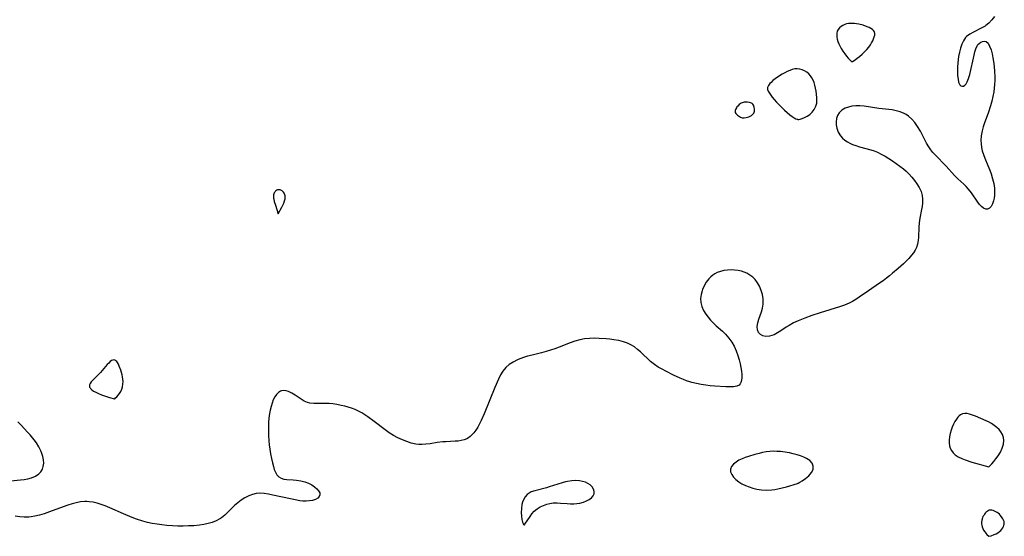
# Model space of a CAD drawing. Header units: inches. Extents: x 1073367 to 1082519, y 1569854 to 1574957.
# Tile 159 of 256: x 1076024 to 1076384, y 1573129 to 1573318. Entities that reach past the tile are written whole.
import ezdxf

# ---------------------------------------------------------------- set-up
doc = ezdxf.new("R2010")
doc.units = ezdxf.units.IN
doc.header["$MEASUREMENT"] = 0
doc.layers.add('CGG_CurvaNivelLidar_v1', color=7, linetype='Continuous', lineweight=30, true_color=0x008008)

msp = doc.modelspace()

# ---------------------------------------------------------------- linework, layer by layer
at = {"layer": 'CGG_CurvaNivelLidar_v1'}
for points in [[(1076380.5793, 1573318.7762, 68), (1076379.6351, 1573317.5182, 68), (1076378.5778, 1573316.3962, 68), (1076377.4104, 1573315.4378, 68), (1076377.1706, 1573315.2732, 68), (1076375.7684, 1573314.4569, 68), (1076372.8851, 1573313.0682, 68), (1076371.5483, 1573312.3245, 68), (1076370.3864, 1573311.4314, 68), (1076370.0282, 1573311.0552, 68), (1076369.2459, 1573309.9361, 68), (1076368.6279, 1573308.6371, 68), (1076368.1425, 1573307.2047, 68), (1076367.7675, 1573305.678, 68), (1076367.4892, 1573304.0915, 68), (1076367.2364, 1573301.8508, 68), (1076367.1335, 1573300.2422, 68), (1076367.0996, 1573298.682, 68), (1076367.1406, 1573297.2107, 68), (1076367.2685, 1573295.8768, 68), (1076367.5005, 1573294.7624, 68), (1076367.9478, 1573293.8026, 68), (1076368.3269, 1573293.4299, 68), (1076368.7623, 1573293.2501, 68), (1076369.2892, 1573293.299, 68), (1076369.8037, 1573293.6085, 68), (1076370.2554, 1573294.1447, 68), (1076370.6564, 1573294.8719, 68), (1076371.1478, 1573296.1399, 68), (1076371.5647, 1573297.61, 68), (1076373.1383, 1573304.5904, 68), (1076373.4495, 1573305.869, 68), (1076373.7788, 1573307.0038, 68), (1076374.2539, 1573308.1016, 68), (1076374.5777, 1573308.5391, 68), (1076374.9532, 1573308.9082, 68), (1076375.5808, 1573309.3645, 68), (1076376.2489, 1573309.6759, 68), (1076376.9182, 1573309.7905, 68), (1076377.5491, 1573309.6458, 68), (1076378.2561, 1573309.0135, 68), (1076378.8535, 1573307.9721, 68), (1076379.3549, 1573306.6323, 68), (1076379.7662, 1573305.0782, 68), (1076380.0375, 1573303.6882, 68), (1076380.2489, 1573302.3089, 68), (1076380.4801, 1573300.4938, 68), (1076380.6561, 1573298.6282, 68), (1076380.7463, 1573296.7305, 68), (1076380.7398, 1573295.3103, 68), (1076380.6712, 1573293.8858, 68), (1076380.5558, 1573292.5803, 68), (1076380.3869, 1573291.2795, 68), (1076380.0724, 1573289.5462, 68), (1076379.6727, 1573287.8307, 68), (1076379.2045, 1573286.1364, 68), (1076378.3296, 1573283.4472, 68), (1076376.9821, 1573279.8476, 68), (1076376.4894, 1573278.4001, 68), (1076376.0883, 1573276.9435, 68), (1076375.7797, 1573275.1833, 68), (1076375.6693, 1573273.4119, 68), (1076375.7173, 1573272.1539, 68), (1076375.8716, 1573270.9055, 68), (1076376.1345, 1573269.6737, 68), (1076376.5558, 1573268.3184, 68), (1076377.0748, 1573266.9813, 68), (1076378.24, 1573264.3163, 68), (1076378.9464, 1573262.6055, 68), (1076379.4445, 1573261.1798, 68), (1076379.945, 1573259.4374, 68), (1076380.3271, 1573257.691, 68), (1076380.5698, 1573255.9655, 68), (1076380.6444, 1573254.6515, 68), (1076380.6058, 1573253.3874, 68), (1076380.4706, 1573252.3302, 68), (1076380.2478, 1573251.3459, 68), (1076379.8556, 1573250.2367, 68), (1076379.3567, 1573249.3209, 68), (1076378.7643, 1573248.6567, 68), (1076378.0857, 1573248.3177, 68), (1076377.3906, 1573248.3463, 68), (1076376.6543, 1573248.6623, 68), (1076375.905, 1573249.2124, 68), (1076375.1693, 1573249.9548, 68), (1076374.4749, 1573250.839, 68), (1076372.1622, 1573254.2836, 68), (1076371.1127, 1573255.6517, 68), (1076370.2904, 1573256.5634, 68), (1076369.4121, 1573257.4403, 68), (1076367.251, 1573259.444, 68), (1076366.0291, 1573260.6274, 68), (1076362.9083, 1573264.0359, 68), (1076358.9642, 1573268.1335, 68), (1076358.1107, 1573269.0745, 68), (1076357.3054, 1573270.0415, 68), (1076356.5685, 1573271.0502, 68), (1076355.711, 1573272.4695, 68), (1076353.4798, 1573276.7956, 68), (1076352.4254, 1573278.584, 68), (1076351.4578, 1573279.9462, 68), (1076350.3828, 1573281.1906, 68), (1076349.1862, 1573282.2787, 68), (1076348.2868, 1573282.9109, 68), (1076347.5422, 1573283.3318, 68), (1076346.1275, 1573283.9199, 68), (1076344.6878, 1573284.3089, 68), (1076343.1878, 1573284.5769, 68), (1076338.3315, 1573285.1501, 68), (1076332.9746, 1573285.9356, 68), (1076331.3201, 1573286.0736, 68), (1076329.8584, 1573286.0773, 68), (1076328.4489, 1573285.9411, 68), (1076327.1385, 1573285.6498, 68), (1076325.9343, 1573285.1918, 68), (1076324.7643, 1573284.4819, 68), (1076323.8063, 1573283.5832, 68), (1076323.1111, 1573282.5182, 68), (1076322.752, 1573281.4468, 68), (1076322.6183, 1573280.296, 68), (1076322.6804, 1573279.1255, 68), (1076322.9099, 1573277.9472, 68), (1076323.4383, 1573276.4581, 68), (1076324.248, 1573275.0837, 68), (1076324.9726, 1573274.256, 68), (1076325.8248, 1573273.5189, 68), (1076326.7852, 1573272.8751, 68), (1076327.6799, 1573272.4, 68), (1076328.6295, 1573271.9863, 68), (1076329.9128, 1573271.5276, 68), (1076331.2454, 1573271.1304, 68), (1076335.33, 1573270.0344, 68), (1076336.5497, 1573269.633, 68), (1076337.7445, 1573269.163, 68), (1076339.1791, 1573268.4738, 68), (1076340.5765, 1573267.6922, 68), (1076343.3329, 1573265.9668, 68), (1076344.6931, 1573265.0465, 68), (1076346.0179, 1573264.0823, 68), (1076347.2891, 1573263.0624, 68), (1076348.3162, 1573262.1444, 68), (1076349.4048, 1573261.0657, 68), (1076350.4237, 1573259.9424, 68), (1076351.366, 1573258.7823, 68), (1076352.2195, 1573257.5909, 68), (1076353.0713, 1573256.1783, 68), (1076353.7377, 1573254.7274, 68), (1076354.1621, 1573253.2337, 68), (1076354.296, 1573251.9547, 68), (1076354.2653, 1573250.65, 68), (1076354.1159, 1573249.3278, 68), (1076353.9232, 1573248.1882, 68), (1076353.2609, 1573244.9537, 68), (1076353.0042, 1573243.3251, 68), (1076352.8721, 1573241.6548, 68), (1076352.761, 1573238.1033, 68), (1076352.6469, 1573236.7981, 68), (1076352.4261, 1573235.5337, 68), (1076352.0554, 1573234.3277, 68), (1076351.5743, 1573233.319, 68), (1076350.9716, 1573232.3556, 68), (1076350.2782, 1573231.4228, 68), (1076349.2768, 1573230.2407, 68), (1076348.1762, 1573229.1096, 68), (1076347.2585, 1573228.2751, 68), (1076345.3446, 1573226.6404, 68), (1076343.2864, 1573224.8256, 68), (1076342.2252, 1573223.9291, 68), (1076341.0529, 1573223.0171, 68), (1076339.8429, 1573222.1323, 68), (1076338.5541, 1573221.2224, 68), (1076334.4528, 1573218.4419, 68), (1076331.1091, 1573216.0686, 68), (1076329.8731, 1573215.2412, 68), (1076328.6002, 1573214.478, 68), (1076327.895, 1573214.1049, 68), (1076327.4222, 1573213.8749, 68), (1076325.6983, 1573213.1432, 68), (1076323.9155, 1573212.5075, 68), (1076316.769, 1573210.3171, 68), (1076313.8223, 1573209.371, 68), (1076311.2492, 1573208.4609, 68), (1076308.7101, 1573207.4376, 68), (1076307.0155, 1573206.653, 68), (1076305.4286, 1573205.7794, 68), (1076304.4144, 1573205.1152, 68), (1076302.4796, 1573203.7606, 68), (1076301.246, 1573202.995, 68), (1076299.9999, 1573202.368, 68), (1076299.1164, 1573202.0346, 68), (1076298.245, 1573201.812, 68), (1076296.9901, 1573201.7151, 68), (1076295.8576, 1573201.9239, 68), (1076294.9353, 1573202.4386, 68), (1076294.2467, 1573203.2121, 68), (1076293.8507, 1573204.194, 68), (1076293.7935, 1573205.3776, 68), (1076294.0144, 1573206.6895, 68), (1076294.419, 1573208.0867, 68), (1076295.3308, 1573210.7378, 68), (1076295.7257, 1573212.1087, 68), (1076295.9788, 1573213.5056, 68), (1076296.007, 1573213.8114, 68), (1076295.9792, 1573215.4348, 68), (1076295.7081, 1573217.0155, 68), (1076295.2399, 1573218.5721, 68), (1076294.6031, 1573220.0746, 68), (1076293.8925, 1573221.3518, 68), (1076293.0301, 1573222.5147, 68), (1076292.1245, 1573223.4132, 68), (1076291.0985, 1573224.186, 68), (1076289.9725, 1573224.8278, 68), (1076289.0067, 1573225.2428, 68), (1076287.9976, 1573225.5668, 68), (1076286.7667, 1573225.8328, 68), (1076285.5063, 1573225.9863, 68), (1076284.1997, 1573226.0382, 68), (1076282.896, 1573225.9838, 68), (1076281.6123, 1573225.8175, 68), (1076280.3398, 1573225.5207, 68), (1076279.1287, 1573225.0825, 68), (1076278.3162, 1573224.6757, 68), (1076277.5544, 1573224.1901, 68), (1076276.7435, 1573223.5318, 68), (1076276.0138, 1573222.7827, 68), (1076275.1118, 1573221.5779, 68), (1076274.3668, 1573220.2596, 68), (1076273.7708, 1573218.8685, 68), (1076273.6295, 1573218.4665, 68), (1076273.2387, 1573217.0294, 68), (1076273.0453, 1573215.5827, 68), (1076273.0982, 1573214.1471, 68), (1076273.4602, 1573212.6751, 68), (1076274.0896, 1573211.2447, 68), (1076274.9311, 1573209.8646, 68), (1076275.7688, 1573208.7529, 68), (1076276.7002, 1573207.683, 68), (1076277.7032, 1573206.655, 68), (1076278.7597, 1573205.6704, 68), (1076281.0318, 1573203.6759, 68), (1076282.2188, 1573202.5319, 68), (1076283.4353, 1573201.1565, 68), (1076284.5023, 1573199.6715, 68), (1076285.3795, 1573198.1111, 68), (1076286.1083, 1573196.479, 68), (1076286.7126, 1573194.8078, 68), (1076287.1777, 1573193.2157, 68), (1076287.5166, 1573191.731, 68), (1076287.7819, 1573190.3662, 68), (1076287.9885, 1573189.0426, 68), (1076288.1096, 1573187.7813, 68), (1076288.1053, 1573186.423, 68), (1076287.9144, 1573185.242, 68), (1076287.7872, 1573184.8594, 68), (1076287.5182, 1573184.3359, 68), (1076287.1621, 1573183.9289, 68), (1076286.2705, 1573183.4907, 68), (1076285.1562, 1573183.2959, 68), (1076283.8245, 1573183.2316, 68), (1076282.3354, 1573183.2632, 68), (1076278.2822, 1573183.5488, 68), (1076276.6151, 1573183.7075, 68), (1076274.9236, 1573183.9093, 68), (1076273.2238, 1573184.1626, 68), (1076271.5302, 1573184.4806, 68), (1076269.8565, 1573184.8819, 68), (1076269.0712, 1573185.1094, 68), (1076267.9133, 1573185.5006, 68), (1076266.7736, 1573185.9444, 68), (1076265.5396, 1573186.4779, 68), (1076263.107, 1573187.621, 68), (1076260.3052, 1573188.9893, 68), (1076258.9405, 1573189.7065, 68), (1076257.5246, 1573190.5275, 68), (1076256.1796, 1573191.4334, 68), (1076254.7488, 1573192.5968, 68), (1076251.0875, 1573196.0506, 68), (1076249.9736, 1573197.0094, 68), (1076248.8098, 1573197.8823, 68), (1076247.5803, 1573198.6358, 68), (1076246.2672, 1573199.2463, 68), (1076244.8872, 1573199.7301, 68), (1076243.0984, 1573200.1941, 68), (1076241.253, 1573200.5368, 68), (1076239.8809, 1573200.7242, 68), (1076238.4948, 1573200.8664, 68), (1076235.9251, 1573201.0241, 68), (1076234.1429, 1573201.0575, 68), (1076232.3696, 1573201.0097, 68), (1076230.6134, 1573200.8514, 68), (1076228.8531, 1573200.5402, 68), (1076227.0488, 1573200.035, 68), (1076225.2687, 1573199.3996, 68), (1076221.2744, 1573197.8078, 68), (1076219.7067, 1573197.2077, 68), (1076218.1228, 1573196.6505, 68), (1076216.5944, 1573196.1771, 68), (1076214.8724, 1573195.7185, 68), (1076211.4248, 1573194.8938, 68), (1076209.7289, 1573194.4521, 68), (1076208.5928, 1573194.1118, 68), (1076206.9464, 1573193.5297, 68), (1076206.0119, 1573193.1422, 68), (1076204.4351, 1573192.3647, 68), (1076202.9881, 1573191.4457, 68), (1076201.7161, 1573190.3451, 68), (1076200.6897, 1573189.0832, 68), (1076199.817, 1573187.6599, 68), (1076199.0462, 1573186.1209, 68), (1076197.7051, 1573182.9912, 68), (1076193.8367, 1573173.4163, 68), (1076192.741, 1573170.9278, 68), (1076192.1525, 1573169.7392, 68), (1076191.491, 1573168.548, 68), (1076190.7785, 1573167.4316, 68), (1076190.0071, 1573166.4087, 68), (1076189.3739, 1573165.7077, 68), (1076188.6928, 1573165.0876, 68), (1076188.1374, 1573164.679, 68), (1076187.5217, 1573164.3172, 68), (1076186.5321, 1573163.9032, 68), (1076185.4645, 1573163.626, 68), (1076184.346, 1573163.4569, 68), (1076183.1874, 1573163.3601, 68), (1076179.7808, 1573163.2054, 68), (1076178.6884, 1573163.1215, 68), (1076176.6676, 1573162.8747, 68), (1076174.0546, 1573162.4794, 68), (1076172.5156, 1573162.2908, 68), (1076170.9797, 1573162.2032, 68), (1076169.8751, 1573162.2341, 68), (1076168.777, 1573162.3565, 68), (1076167.1082, 1573162.7243, 68), (1076165.5271, 1573163.2308, 68), (1076163.9636, 1573163.8567, 68), (1076162.2982, 1573164.6485, 68), (1076160.6688, 1573165.5369, 68), (1076159.1298, 1573166.4879, 68), (1076157.6704, 1573167.5312, 68), (1076153.6456, 1573170.6615, 68), (1076151.2434, 1573172.3663, 68), (1076149.0461, 1573173.7609, 68), (1076147.8391, 1573174.4175, 68), (1076146.6051, 1573174.982, 68), (1076145.3377, 1573175.4646, 68), (1076144.0776, 1573175.8639, 68), (1076142.8016, 1573176.2061, 68), (1076141.5177, 1573176.5037, 68), (1076139.9573, 1573176.8135, 68), (1076138.4007, 1573177.0476, 68), (1076137.1115, 1573177.1691, 68), (1076135.837, 1573177.2309, 68), (1076131.5212, 1573177.231, 68), (1076130.0849, 1573177.3761, 68), (1076129.131, 1573177.6095, 68), (1076127.9578, 1573178.0989, 68), (1076126.8457, 1573178.7424, 68), (1076124.7253, 1573180.2109, 68), (1076123.4898, 1573181.0144, 68), (1076122.2411, 1573181.617, 68), (1076121.3584, 1573181.8519, 68), (1076120.4846, 1573181.9148, 68), (1076119.6464, 1573181.7924, 68), (1076119.252, 1573181.6566, 68), (1076118.9279, 1573181.4973, 68), (1076118.561, 1573181.2556, 68), (1076117.8134, 1573180.5153, 68), (1076117.2037, 1573179.5983, 68), (1076116.6818, 1573178.527, 68), (1076116.2295, 1573177.3388, 68), (1076115.8323, 1573176.0643, 68), (1076115.5027, 1573174.7978, 68), (1076115.2386, 1573173.4822, 68), (1076115.0342, 1573171.8705, 68), (1076114.9182, 1573170.2127, 68), (1076114.8655, 1573168.7772, 68), (1076114.8559, 1573167.3272, 68), (1076114.9146, 1573165.4491, 68), (1076115.0429, 1573163.5735, 68), (1076115.1965, 1573162.0226, 68), (1076115.394, 1573160.4929, 68), (1076115.6789, 1573158.7618, 68), (1076116.0095, 1573157.0885, 68), (1076116.3706, 1573155.4924, 68), (1076116.7193, 1573154.1323, 68), (1076117.0424, 1573153.0759, 68), (1076117.4347, 1573152.1164, 68), (1076118.0233, 1573151.1523, 68), (1076118.752, 1573150.3757, 68), (1076119.6086, 1573149.8269, 68), (1076120.5588, 1573149.5327, 68), (1076121.6085, 1573149.3992, 68), (1076123.9531, 1573149.2451, 68), (1076125.204, 1573149.127, 68), (1076126.7441, 1573148.9167, 68), (1076128.2423, 1573148.5608, 68), (1076129.5279, 1573148.052, 68), (1076130.7118, 1573147.4016, 68), (1076131.7698, 1573146.6621, 68), (1076132.5906, 1573145.9523, 68), (1076133.2349, 1573145.2298, 68), (1076133.6468, 1573144.5155, 68), (1076133.7583, 1573143.8309, 68), (1076133.5033, 1573143.1794, 68), (1076132.9266, 1573142.6002, 68), (1076132.0968, 1573142.1136, 68), (1076131.0681, 1573141.7448, 68), (1076129.9265, 1573141.5251, 68), (1076128.6772, 1573141.4501, 68), (1076127.5325, 1573141.5034, 68), (1076126.3413, 1573141.6408, 68), (1076124.6715, 1573141.9137, 68), (1076122.9572, 1573142.2541, 68), (1076116.4883, 1573143.7023, 68), (1076114.8684, 1573144.0393, 68), (1076113.28, 1573144.2854, 68), (1076111.7178, 1573144.3617, 68), (1076110.3434, 1573144.2297, 68), (1076108.9982, 1573143.9133, 68), (1076107.7594, 1573143.4562, 68), (1076106.2976, 1573142.7142, 68), (1076104.94, 1573141.8577, 68), (1076103.6394, 1573140.8917, 68), (1076102.4086, 1573139.8323, 68), (1076098.8985, 1573136.3461, 68), (1076097.6551, 1573135.3275, 68), (1076097.378, 1573135.1349, 68), (1076097.1213, 1573134.9682, 68), (1076095.7806, 1573134.2501, 68), (1076094.3414, 1573133.6839, 68), (1076092.8266, 1573133.2429, 68), (1076091.2546, 1573132.9084, 68), (1076089.6399, 1573132.6684, 68), (1076087.5846, 1573132.4887, 68), (1076085.6568, 1573132.3974, 68), (1076083.7072, 1573132.3575, 68), (1076081.7446, 1573132.3711, 68), (1076079.7762, 1573132.4465, 68), (1076077.674, 1573132.6023, 68), (1076075.8877, 1573132.7879, 68), (1076074.1086, 1573133.0235, 68), (1076072.3411, 1573133.3149, 68), (1076070.5903, 1573133.6726, 68), (1076068.8623, 1573134.1121, 68), (1076066.5742, 1573134.8629, 68), (1076064.9764, 1573135.4854, 68), (1076061.8193, 1573136.8421, 68), (1076056.8601, 1573139.043, 68), (1076055.094, 1573139.7763, 68), (1076053.6567, 1573140.2946, 68), (1076052.21, 1573140.7282, 68), (1076050.756, 1573141.0593, 68), (1076049.2966, 1573141.2649, 68), (1076048.4273, 1573141.3155, 68), (1076047.6338, 1573141.3089, 68), (1076046.099, 1573141.171, 68), (1076044.5628, 1573140.8965, 68), (1076043.0293, 1573140.5111, 68), (1076041.5027, 1573140.0342, 68), (1076035.7799, 1573137.8906, 68), (1076032.8286, 1573136.8488, 68), (1076031.133, 1573136.3304, 68), (1076029.4233, 1573135.9255, 68), (1076028.1093, 1573135.7262, 68), (1076027.181, 1573135.6537, 68), (1076025.5381, 1573135.6476, 68), (1076023.8847, 1573135.7726, 68), (1076022.2274, 1573136.0086, 68)], [(1076020.5949, 1573148.933, 68), (1076024.1442, 1573149.2445, 68), (1076025.5268, 1573149.3954, 68), (1076026.8622, 1573149.6198, 68), (1076028.1263, 1573149.9491, 68), (1076029.5961, 1573150.568, 68), (1076030.8402, 1573151.4228, 68), (1076031.5837, 1573152.2259, 68), (1076032.1427, 1573153.1468, 68), (1076032.498, 1573154.1638, 68), (1076032.6358, 1573155.329, 68), (1076032.5597, 1573156.5568, 68), (1076032.3073, 1573157.8245, 68), (1076032.0012, 1573158.8418, 68), (1076031.6118, 1573159.862, 68), (1076030.8912, 1573161.3659, 68), (1076030.0082, 1573162.8264, 68), (1076029.2087, 1573163.9203, 68), (1076027.6689, 1573165.7414, 68), (1076026.6232, 1573166.881, 68), (1076024.46, 1573169.1206, 68), (1076023.1349, 1573170.4419, 68)]]:
    msp.add_polyline3d(points, dxfattribs=at)
for points in [[(1076328.5, 1573302.2842, 68), (1076328.6928, 1573302.3374, 68), (1076329.6287, 1573302.9238, 68), (1076330.3928, 1573303.4933, 68), (1076331.2547, 1573304.1944, 68), (1076332.1632, 1573304.9921, 68), (1076333.0677, 1573305.8506, 68), (1076333.9169, 1573306.7336, 68), (1076334.6583, 1573307.6049, 68), (1076335.224, 1573308.3946, 68), (1076335.6626, 1573309.1319, 68), (1076336.0465, 1573309.8692, 68), (1076336.3705, 1573310.5976, 68), (1076336.621, 1573311.3062, 68), (1076336.7772, 1573311.9822, 68), (1076336.8098, 1573312.5923, 68), (1076336.6846, 1573313.1431, 68), (1076336.3835, 1573313.6075, 68), (1076335.9366, 1573314.017, 68), (1076335.3817, 1573314.3842, 68), (1076334.7478, 1573314.7182, 68), (1076334.0562, 1573315.0242, 68), (1076332.5603, 1573315.5594, 68), (1076330.9775, 1573315.9744, 68), (1076330.1573, 1573316.1223, 68), (1076329.3342, 1573316.2213, 68), (1076328.5152, 1573316.2652, 68), (1076327.8232, 1573316.2518, 68), (1076327.1458, 1573316.1876, 68), (1076326.4902, 1573316.0674, 68), (1076325.8652, 1573315.8822, 68), (1076325.139, 1573315.5491, 68), (1076324.4825, 1573315.1197, 68), (1076323.9077, 1573314.6114, 68), (1076323.4356, 1573314.0337, 68), (1076323.0978, 1573313.3892, 68), (1076322.9275, 1573312.7133, 68), (1076322.884, 1573311.991, 68), (1076322.9409, 1573311.2369, 68), (1076323.0793, 1573310.4629, 68), (1076323.2878, 1573309.6792, 68), (1076323.6021, 1573308.84, 68), (1076323.9886, 1573308.0393, 68), (1076324.5366, 1573307.0646, 68), (1076325.1558, 1573306.082, 68), (1076325.8117, 1573305.1328, 68), (1076326.4707, 1573304.2583, 68), (1076327.0992, 1573303.4987, 68), (1076327.6621, 1573302.8934, 68), (1076328.0282, 1573302.5527, 68), (1076328.3073, 1573302.3399, 68), (1076328.4471, 1573302.2686, 68)], [(1076308.5, 1573281.206, 68), (1076308.6213, 1573281.1389, 68), (1076308.9599, 1573281.1398, 68), (1076309.4712, 1573281.2209, 68), (1076310.2429, 1573281.4433, 68), (1076311.1308, 1573281.8097, 68), (1076312.0709, 1573282.3177, 68), (1076312.9998, 1573282.9617, 68), (1076313.8527, 1573283.7349, 68), (1076314.6674, 1573284.7744, 68), (1076315.2431, 1573285.918, 68), (1076315.54, 1573287.0387, 68), (1076315.6195, 1573288.1362, 68), (1076315.5535, 1573289.1897, 68), (1076315.3193, 1573291.4175, 68), (1076315.1454, 1573292.5727, 68), (1076314.892, 1573293.7021, 68), (1076314.5883, 1573294.6305, 68), (1076314.206, 1573295.5193, 68), (1076313.7501, 1573296.358, 68), (1076313.2205, 1573297.1327, 68), (1076312.6121, 1573297.8245, 68), (1076311.8913, 1573298.4371, 68), (1076311.0986, 1573298.9376, 68), (1076310.2532, 1573299.3213, 68), (1076309.3701, 1573299.5749, 68), (1076308.4611, 1573299.6754, 68), (1076307.5431, 1573299.6056, 68), (1076306.6159, 1573299.3952, 68), (1076305.6855, 1573299.0772, 68), (1076304.7577, 1573298.6768, 68), (1076303.8387, 1573298.2125, 68), (1076302.9346, 1573297.6984, 68), (1076301.1959, 1573296.5732, 68), (1076300.3447, 1573295.956, 68), (1076299.5514, 1573295.3273, 68), (1076298.839, 1573294.6913, 68), (1076298.4526, 1573294.2952, 68), (1076298.1357, 1573293.9156, 68), (1076297.8772, 1573293.53, 68), (1076297.5766, 1573292.7848, 68), (1076297.5466, 1573292.0686, 68), (1076297.7894, 1573291.4275, 68), (1076298.2229, 1573290.7796, 68), (1076299.3116, 1573289.3315, 68), (1076300.0013, 1573288.4706, 68), (1076300.8595, 1573287.4774, 68), (1076301.8461, 1573286.4109, 68), (1076302.7986, 1573285.4474, 68), (1076303.7864, 1573284.509, 68), (1076304.7748, 1573283.6308, 68), (1076305.7291, 1573282.8468, 68), (1076306.5901, 1573282.2034, 68), (1076307.3437, 1573281.7018, 68), (1076307.9472, 1573281.3618, 68), (1076308.3562, 1573281.1939, 68)], [(1076288.5, 1573281.6747, 68), (1076289.0159, 1573281.6683, 68), (1076289.7813, 1573281.7861, 68), (1076290.2572, 1573281.9218, 68), (1076290.7429, 1573282.1081, 68), (1076291.2155, 1573282.3357, 68), (1076291.6516, 1573282.5937, 68), (1076292.0277, 1573282.8706, 68), (1076292.3201, 1573283.155, 68), (1076292.5278, 1573283.4452, 68), (1076292.6776, 1573283.7578, 68), (1076292.7628, 1573284.1119, 68), (1076292.7881, 1573284.4853, 68), (1076292.768, 1573284.869, 68), (1076292.6247, 1573285.6356, 68), (1076292.3583, 1573286.3462, 68), (1076292.1707, 1573286.6553, 68), (1076291.9353, 1573286.9151, 68), (1076291.6496, 1573287.1111, 68), (1076291.3209, 1573287.2571, 68), (1076290.9618, 1573287.3641, 68), (1076290.1899, 1573287.4865, 68), (1076289.3916, 1573287.4972, 68), (1076288.9966, 1573287.4528, 68), (1076288.6119, 1573287.3645, 68), (1076288.2434, 1573287.2249, 68), (1076287.8896, 1573287.0422, 68), (1076287.2249, 1573286.5836, 68), (1076286.6312, 1573286.0339, 68), (1076286.3736, 1573285.7283, 68), (1076286.1545, 1573285.4062, 68), (1076285.8243, 1573284.7253, 68), (1076285.7201, 1573284.3796, 68), (1076285.6729, 1573284.0355, 68), (1076285.7359, 1573283.675, 68), (1076285.913, 1573283.3337, 68), (1076286.1846, 1573283.0022, 68), (1076286.5232, 1573282.6904, 68), (1076286.9022, 1573282.4076, 68), (1076287.6763, 1573281.9645, 68), (1076288.2695, 1573281.7284, 68)], [(1076118.5, 1573246.5872, 68), (1076119.8181, 1573249.054, 68), (1076120.5065, 1573250.495, 68), (1076120.7948, 1573251.308, 68), (1076120.9576, 1573252.0689, 68), (1076120.9993, 1573252.449, 68), (1076120.9877, 1573253.1926, 68), (1076120.92, 1573253.5476, 68), (1076120.8014, 1573253.8843, 68), (1076120.6384, 1573254.201, 68), (1076120.4388, 1573254.4943, 68), (1076120.207, 1573254.7584, 68), (1076119.9448, 1573254.985, 68), (1076119.6882, 1573255.147, 68), (1076119.1315, 1573255.3582, 68), (1076118.8439, 1573255.4025, 68), (1076118.5577, 1573255.398, 68), (1076118.2332, 1573255.3247, 68), (1076117.9242, 1573255.1877, 68), (1076117.6376, 1573254.9975, 68), (1076117.3827, 1573254.7594, 68), (1076117.1856, 1573254.5037, 68), (1076117.0227, 1573254.2182, 68), (1076116.8943, 1573253.9097, 68), (1076116.8034, 1573253.5832, 68), (1076116.7482, 1573253.188, 68), (1076116.7631, 1573252.3638, 68), (1076116.8186, 1573251.9438, 68), (1076116.9999, 1573251.1108, 68), (1076117.4228, 1573249.7144, 68)], [(1076058.5, 1573178.9016, 68), (1076058.6403, 1573178.9555, 68), (1076058.9722, 1573179.2113, 68), (1076059.4307, 1573179.6479, 68), (1076059.9489, 1573180.25, 68), (1076060.3997, 1573180.898, 68), (1076060.8167, 1573181.6401, 68), (1076061.1745, 1573182.4521, 68), (1076061.4494, 1573183.308, 68), (1076061.6347, 1573184.2699, 68), (1076061.7002, 1573185.2128, 68), (1076061.6578, 1573186.0958, 68), (1076061.5256, 1573186.8916, 68), (1076061.3341, 1573187.7268, 68), (1076060.8609, 1573189.3541, 68), (1076060.2995, 1573190.8681, 68), (1076059.9866, 1573191.5489, 68), (1076059.6473, 1573192.1509, 68), (1076059.3752, 1573192.5283, 68), (1076059.079, 1573192.8302, 68), (1076058.7291, 1573193.0483, 68), (1076058.3568, 1573193.1354, 68), (1076057.9658, 1573193.0914, 68), (1076057.4885, 1573192.8847, 68), (1076056.9588, 1573192.5043, 68), (1076056.4279, 1573192.0089, 68), (1076055.8947, 1573191.4344, 68), (1076053.4804, 1573188.5825, 68), (1076052.8732, 1573187.9455, 68), (1076051.0363, 1573186.1487, 68), (1076050.0598, 1573185.078, 68), (1076049.6906, 1573184.5538, 68), (1076049.4474, 1573184.0385, 68), (1076049.3764, 1573183.6464, 68), (1076049.3879, 1573183.4487, 68), (1076049.4507, 1573183.2045, 68), (1076049.5918, 1573182.9211, 68), (1076049.7939, 1573182.6489, 68), (1076050.2496, 1573182.2058, 68), (1076050.8848, 1573181.7563, 68), (1076051.7215, 1573181.2852, 68), (1076052.6989, 1573180.8131, 68), (1076053.757, 1573180.3603, 68), (1076054.8376, 1573179.9472, 68), (1076056.7349, 1573179.338, 68)], [(1076378.5, 1573154.0316, 68.5), (1076379.0241, 1573154.5097, 68.5), (1076379.625, 1573155.119, 68.5), (1076380.3586, 1573155.928, 68.5), (1076381.1573, 1573156.9041, 68.5), (1076381.9537, 1573158.016, 68.5), (1076382.7692, 1573159.3917, 68.5), (1076383.4307, 1573160.8319, 68.5), (1076383.8773, 1573162.2631, 68.5), (1076384.0493, 1573163.609, 68.5), (1076383.9094, 1573164.7783, 68.5), (1076383.5293, 1573165.8041, 68.5), (1076382.9926, 1573166.7711, 68.5), (1076382.3087, 1573167.6588, 68.5), (1076381.4644, 1573168.4653, 68.5), (1076380.5074, 1573169.1873, 68.5), (1076379.4712, 1573169.8421, 68.5), (1076378.3801, 1573170.4396, 68.5), (1076377.5946, 1573170.8269, 68.5), (1076373.7182, 1573172.553, 68.5), (1076372.6057, 1573172.9811, 68.5), (1076371.5232, 1573173.3193, 68.5), (1076370.6499, 1573173.5003, 68.5), (1076369.8118, 1573173.5506, 68.5), (1076368.9113, 1573173.3965, 68.5), (1076368.2202, 1573173.0684, 68.5), (1076367.7238, 1573172.6941, 68.5), (1076367.1914, 1573172.1503, 68.5), (1076366.703, 1573171.5158, 68.5), (1076366.1262, 1573170.5931, 68.5), (1076365.6043, 1573169.5855, 68.5), (1076365.1365, 1573168.518, 68.5), (1076364.7283, 1573167.4098, 68.5), (1076364.3732, 1573166.2079, 68.5), (1076364.116, 1573164.9943, 68.5), (1076363.9856, 1573163.7848, 68.5), (1076364.0016, 1573162.7543, 68.5), (1076364.1416, 1573161.7563, 68.5), (1076364.4116, 1573160.8109, 68.5), (1076364.8278, 1573159.9428, 68.5), (1076365.4737, 1573159.0996, 68.5), (1076366.285, 1573158.3653, 68.5), (1076367.351, 1573157.6846, 68.5), (1076368.6791, 1573157.0485, 68.5), (1076369.8595, 1573156.5894, 68.5), (1076372.3786, 1573155.7685, 68.5)], [(1076308.5, 1573147.9617, 68.5), (1076308.7474, 1573148.0343, 68.5), (1076309.3799, 1573148.3579, 68.5), (1076310.2708, 1573148.8952, 68.5), (1076311.4546, 1573149.7368, 68.5), (1076312.6306, 1573150.7613, 68.5), (1076313.6135, 1573151.9062, 68.5), (1076314.2114, 1573153.1071, 68.5), (1076314.2723, 1573154.2888, 68.5), (1076313.8351, 1573155.3873, 68.5), (1076312.9978, 1573156.3281, 68.5), (1076311.8749, 1573157.0622, 68.5), (1076310.7833, 1573157.5938, 68.5), (1076309.6104, 1573158.0538, 68.5), (1076308.3781, 1573158.4485, 68.5), (1076306.9945, 1573158.8069, 68.5), (1076305.5768, 1573159.1048, 68.5), (1076303.2106, 1573159.4809, 68.5), (1076302.28, 1573159.5865, 68.5), (1076300.9743, 1573159.683, 68.5), (1076299.6684, 1573159.709, 68.5), (1076298.3663, 1573159.6489, 68.5), (1076297.063, 1573159.4895, 68.5), (1076295.7679, 1573159.2495, 68.5), (1076294.4814, 1573158.951, 68.5), (1076292.9521, 1573158.5402, 68.5), (1076290.5631, 1573157.8001, 68.5), (1076289.4129, 1573157.3925, 68.5), (1076288.3091, 1573156.9567, 68.5), (1076287.1093, 1573156.4061, 68.5), (1076286.0349, 1573155.786, 68.5), (1076285.069, 1573155.0153, 68.5), (1076284.3636, 1573154.1544, 68.5), (1076283.999, 1573153.2219, 68.5), (1076284.0461, 1573152.2386, 68.5), (1076284.4443, 1573151.2368, 68.5), (1076285.1238, 1573150.256, 68.5), (1076285.9908, 1573149.3721, 68.5), (1076287.0258, 1573148.5564, 68.5), (1076288.1954, 1573147.8254, 68.5), (1076289.4709, 1573147.1972, 68.5), (1076290.828, 1573146.6611, 68.5), (1076292.1983, 1573146.2217, 68.5), (1076293.6491, 1573145.8657, 68.5), (1076295.3238, 1573145.6316, 68.5), (1076297.1632, 1573145.546, 68.5), (1076299.1446, 1573145.6368, 68.5), (1076300.2265, 1573145.7669, 68.5), (1076301.2954, 1573145.9459, 68.5), (1076302.9474, 1573146.3067, 68.5), (1076304.4812, 1573146.7157, 68.5)], [(1076208.5, 1573132.8073, 68.5), (1076208.5499, 1573132.8149, 68.5), (1076208.7582, 1573133.0386, 68.5), (1076210.6223, 1573135.9071, 68.5), (1076211.3391, 1573136.8708, 68.5), (1076212.1862, 1573137.7933, 68.5), (1076213.2152, 1573138.6326, 68.5), (1076214.3757, 1573139.3433, 68.5), (1076215.6188, 1573139.9277, 68.5), (1076216.7848, 1573140.353, 68.5), (1076217.9394, 1573140.656, 68.5), (1076219.0469, 1573140.8144, 68.5), (1076220.5182, 1573140.8436, 68.5), (1076221.7472, 1573140.775, 68.5), (1076224.219, 1573140.5539, 68.5), (1076225.4532, 1573140.4836, 68.5), (1076226.6217, 1573140.4857, 68.5), (1076227.7703, 1573140.5663, 68.5), (1076228.8845, 1573140.734, 68.5), (1076230.1654, 1573141.0644, 68.5), (1076231.3408, 1573141.5256, 68.5), (1076232.3218, 1573142.0731, 68.5), (1076233.1393, 1573142.7109, 68.5), (1076233.7473, 1573143.4237, 68.5), (1076234.0851, 1573144.2012, 68.5), (1076234.102, 1573145.0269, 68.5), (1076233.8375, 1573145.8644, 68.5), (1076233.3371, 1573146.6684, 68.5), (1076232.6289, 1573147.391, 68.5), (1076231.8243, 1573147.9394, 68.5), (1076230.8968, 1573148.3791, 68.5), (1076229.8762, 1573148.7061, 68.5), (1076228.7858, 1573148.9101, 68.5), (1076227.3615, 1573148.982, 68.5), (1076225.8882, 1573148.8863, 68.5), (1076224.3903, 1573148.658, 68.5), (1076223.645, 1573148.5019, 68.5), (1076222.3764, 1573148.1702, 68.5), (1076217.6242, 1573146.6578, 68.5), (1076216.6714, 1573146.3872, 68.5), (1076212.3903, 1573145.2899, 68.5), (1076211.0767, 1573144.8399, 68.5), (1076210.2742, 1573144.4201, 68.5), (1076209.5346, 1573143.8518, 68.5), (1076208.8289, 1573143.0594, 68.5), (1076208.1824, 1573141.9426, 68.5), (1076207.8825, 1573141.142, 68.5), (1076207.6634, 1573140.2917, 68.5), (1076207.4538, 1573138.8276, 68.5), (1076207.4047, 1573137.3619, 68.5), (1076207.4848, 1573135.9762, 68.5), (1076207.663, 1573134.75, 68.5), (1076207.9068, 1573133.7613, 68.5), (1076208.073, 1573133.304, 68.5), (1076208.2379, 1573132.9823, 68.5), (1076208.4261, 1573132.7909, 68.5)], [(1076378.5, 1573128.6068, 68.5), (1076379.346, 1573128.828, 68.5), (1076380.5525, 1573129.2458, 68.5), (1076381.2157, 1573129.5414, 68.5), (1076381.8599, 1573129.8989, 68.5), (1076382.4477, 1573130.3202, 68.5), (1076382.9482, 1573130.7785, 68.5), (1076383.3405, 1573131.2417, 68.5), (1076383.6319, 1573131.6937, 68.5), (1076383.876, 1573132.1562, 68.5), (1076384.0656, 1573132.6261, 68.5), (1076384.185, 1573133.0996, 68.5), (1076384.2128, 1573133.5736, 68.5), (1076384.1325, 1573134.0416, 68.5), (1076383.9651, 1573134.5059, 68.5), (1076383.7333, 1573134.9644, 68.5), (1076383.4531, 1573135.4145, 68.5), (1076382.7846, 1573136.2715, 68.5), (1076382.4043, 1573136.6654, 68.5), (1076381.9929, 1573137.0232, 68.5), (1076381.5459, 1573137.3373, 68.5), (1076381.0754, 1573137.6064, 68.5), (1076380.5915, 1573137.8314, 68.5), (1076380.1032, 1573138.0084, 68.5), (1076379.6185, 1573138.1281, 68.5), (1076379.146, 1573138.1751, 68.5), (1076378.6952, 1573138.1264, 68.5), (1076378.2975, 1573137.975, 68.5), (1076377.9248, 1573137.7377, 68.5), (1076377.5742, 1573137.4352, 68.5), (1076377.2452, 1573137.0829, 68.5), (1076376.9392, 1573136.692, 68.5), (1076376.66, 1573136.2697, 68.5), (1076376.4143, 1573135.8203, 68.5), (1076376.2331, 1573135.4083, 68.5), (1076375.9647, 1573134.545, 68.5), (1076375.8357, 1573133.6523, 68.5), (1076375.8483, 1573133.1628, 68.5), (1076375.942, 1573132.6214, 68.5), (1076376.1098, 1573132.0495, 68.5), (1076376.3436, 1573131.4696, 68.5), (1076376.6348, 1573130.9039, 68.5), (1076377.0357, 1573130.2783, 68.5), (1076377.4585, 1573129.7219, 68.5), (1076377.8595, 1573129.255, 68.5)]]:
    msp.add_polyline3d(points, close=True, dxfattribs=at)

doc.saveas('drawing.dxf')
